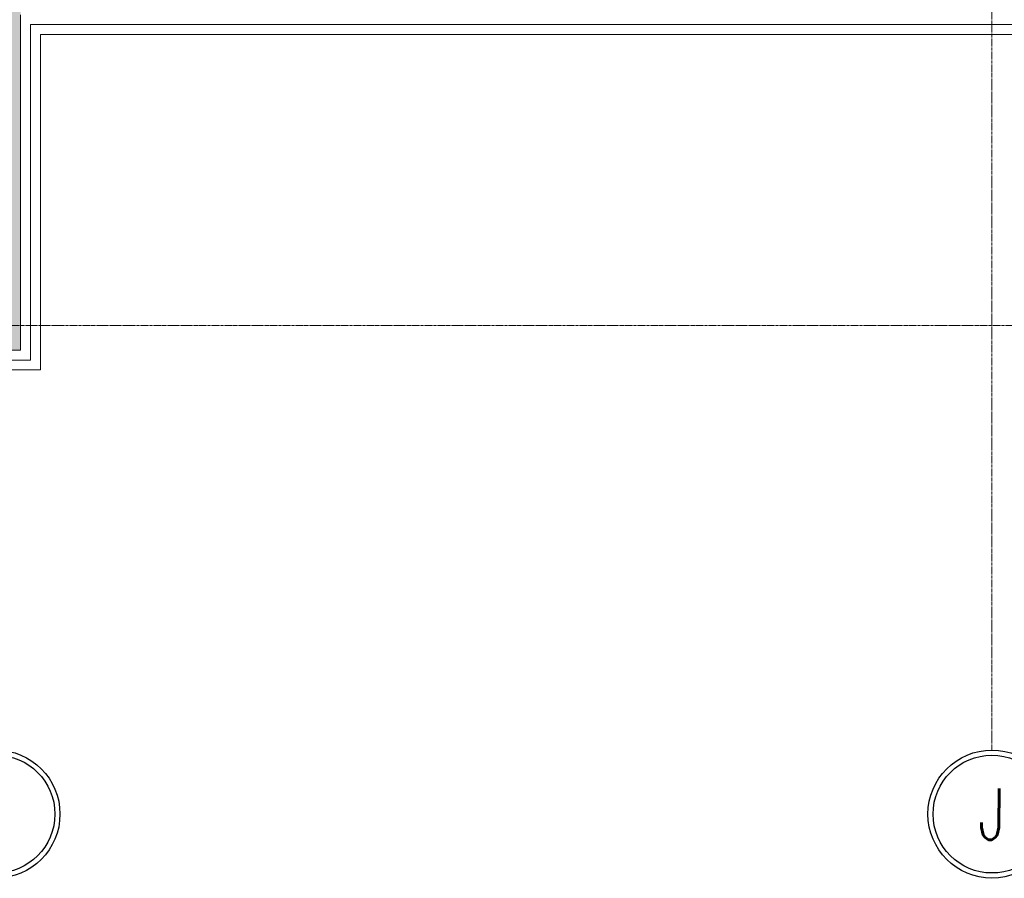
# Model space of a CAD drawing. Header units: centimetres. Extents: x 88729 to 133553, y -16225 to 14174.
# Tile 9 of 106: x 93365 to 93865, y -16225 to -15790. Entities that reach past the tile are written whole.
import ezdxf
from ezdxf.enums import TextEntityAlignment as Align

# ---------------------------------------------------------------- set-up
doc = ezdxf.new("R2010")
doc.units = ezdxf.units.CM
doc.linetypes.add('ACAD_ISO04W100', pattern=[30.5, 24, -3, 0.5, -3])
doc.linetypes.add('CENTER2', pattern=[1.125, 0.75, -0.125, 0.125, -0.125])
for name, color, linetype in [('A-OS', 252, 'CENTER2'), ('A-SCIANY', 252, 'Continuous'), ('E_PODKLAD', 7, 'Continuous'), ('mat', 252, 'Continuous'), ('R-MET-IWE', 252, 'Continuous')]:
    doc.layers.add(name, color=color, linetype=linetype)
doc.layers.add('rz_zelbet', color=252, linetype='Continuous', lineweight=20)
doc.styles.add('ROMANS', font='ROMANS.SHX', dxfattribs={"width": 0.6})
doc.styles.get("Standard").update_dxf_attribs({"font": 'txt.shx'})
doc.linetypes.add('ZIGZAG', pattern='A,0.00254,-5.08,[131,ltypeshp.shx,S=5.08,R=0,X=-5.08,Y=0],-10.16,[131,ltypeshp.shx,S=5.08,R=180,X=5.08,Y=0],-5.08', length=20.32254)

# ---------------------------------------------------------------- blocks, each defined once
blk = doc.blocks.new('OSKA_D')
at = {"linetype": 'Continuous'}
for radius in [25, 23]:
    blk.add_circle((0, -25), radius, dxfattribs=at)
at = {"style": 'ROMANS', "width": 0.8, "flags": 4}
blk.add_attdef('OS', text='', height=20, dxfattribs=at).set_placement((0, -25), align=Align.MIDDLE_CENTER)
blk = doc.blocks.new('A$Ce817dbbb')
at = {"layer": 'rz_zelbet', "lineweight": 9, "ltscale": 0.1}
h = blk.add_hatch(dxfattribs=at)
h.set_pattern_fill('ANSI33', color=252, scale=40, style=0)
h.set_pattern_definition([(45, (-34168.379, 15472.824), (-7.0710678, 7.0710678), []), (45, (-34161.308, 15472.824), (-7.0710678, 7.0710678), [5, -2.5])])
h.paths.add_polyline_path([(1951.6, -25558.27), (1939.1, -25558.27), (1939.1, -25750.77), (1951.6, -25750.77)])
h.paths.add_polyline_path([(1964.1, -25558.27), (1951.6, -25558.27), (1951.6, -25750.77), (1964.1, -25750.77)])
h.paths.add_polyline_path([(1951.6, -25750.77), (1939.1, -25750.77), (1939.1, -25845.77), (1951.6, -25845.77)])
h.paths.add_polyline_path([(1964.1, -25750.77), (1951.6, -25750.77), (1951.6, -25845.77), (1964.1, -25845.77), (1964.1, -25833.27)])
h.paths.add_polyline_path([(1951.6, -25845.77), (1939.1, -25845.77), (1939.1, -26240.77), (1951.6, -26240.77)])
h.paths.add_polyline_path([(1964.1, -25858.27), (1964.1, -25845.77), (1951.6, -25845.77), (1951.6, -26240.77), (1964.1, -26240.77), (1964.1, -26228.27)])
h.paths.add_polyline_path([(1951.6, -26240.77), (1939.1, -26240.77), (1939.1, -26398.27), (1659.1, -26398.27), (1646.6, -26398.27), (1646.6, -26410.77), (1951.6, -26410.77)])
h.paths.add_polyline_path([(1964.1, -26253.27), (1964.1, -26240.77), (1951.6, -26240.77), (1951.6, -26410.77), (1964.1, -26410.77)])
h.paths.add_polyline_path([(1964.1, -26410.77), (1951.6, -26410.77), (1951.6, -26423.27), (1964.1, -26423.27)])
h.paths.add_polyline_path([(1951.6, -26410.77), (1646.6, -26410.77), (1646.6, -26423.27), (1951.6, -26423.27)])
at = {"layer": 'A-OS', "color": 252, "lineweight": 9, "ltscale": 2}
for p, q in [((2456.6, -22825.03), (2456.6, -26625.91)), ((-2558.23, -26410.77), (3298.95, -26410.77))]:
    blk.add_line(p, q, dxfattribs=at)
at = {"layer": 'A-SCIANY', "color": 252, "lineweight": 9, "ltscale": 3}
for p, q in [((1974.1, -26263.27), (1974.1, -26433.27)), ((1974.1, -26263.27), (3079.1, -26263.27)), ((1974.1, -26433.27), (1624.1, -26433.27))]:
    blk.add_line(p, q, dxfattribs=at)
at = {"layer": 'mat', "color": 252, "lineweight": 9}
for p, q in [((1964.1, -26253.27), (1964.1, -26423.27)), ((1964.1, -26423.27), (1634.1, -26423.27))]:
    blk.add_line(p, q, dxfattribs=at)
at = {"layer": 'mat', "color": 252, "linetype": 'ZIGZAG', "lineweight": 9, "ltscale": 0.02}
for p, q in [((1969.1, -26258.27), (1969.1, -26428.27)), ((1969.1, -26258.27), (3074.1, -26258.27)), ((-1140.9, -26428.27), (1969.1, -26428.27))]:
    blk.add_line(p, q, dxfattribs=at)
at = {"layer": 'A-OS', "color": 252, "linetype": 'ACAD_ISO04W100', "lineweight": 9, "ltscale": 5, "xscale": 1.297612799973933, "yscale": 1.297612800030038, "zscale": 1.2976128, "rotation": 359.8402543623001}
for p, values in [((1951.69, -26625.91), {'OS': 'I'}), ((2456.69, -26625.91), {'OS': 'J'})]:
    blk.add_blockref('OSKA_D', p, dxfattribs=at).add_auto_attribs(values)
at = {"layer": 'R-MET-IWE', "color": 252, "lineweight": 9, "width": 0.75}
for tag, rotation, p in [('0-', 90, (-1139.05, -4143.61)), ('0-', 90, (-1113.05, -4143.61)), ('0-', 90, (-1087.05, -4143.61)), ('2-', 90, (-796.05, -4143.61)), ('2-', 90, (-505.05, -4143.61)), ('0-', 90, (-480.05, -4143.61)), ('0-', 90, (-456.05, -4143.61)), ('2-', 90, (-166.05, -4143.61)), ('2-', 90, (-625.66, -4833.61)), ('2-', 90, (-599.66, -4833.61)), ('2-', 90, (-573.66, -4833.61)), ('0-', 180, (-2169.64, -4848.47)), ('0-', 180, (-2169.64, -4873.47)), ('0-', 180, (-2169.64, -4899.47)), ('-2', 90, (-1661.47, -4961.65)), ('-2', 90, (-1636.47, -4961.65)), ('0-', 270, (-1489.78, -4968.06)), ('0-', 270, (-1464.78, -4968.06)), ('0-', 270, (-1439.78, -4968.06)), ('0-', 270, (-1364.78, -4968.06)), ('0-', 270, (-1339.78, -4968.06)), ('0-', 270, (-1314.78, -4968.06)), ('0-', 270, (328.22, -4968.06)), ('0-', 270, (354.22, -4968.06)), ('0-', 270, (1256.22, -4968.06)), ('0-', 270, (1282.22, -4968.06)), ('0-', 90, (-513.05, -5496.61)), ('0-', 90, (-487.05, -5496.61)), ('K.S.-', 90, (-487.05, -5766.11)), ('0-', 90, (-513.05, -5766.11)), ('1-', 90, (-539.05, -6114.61)), ('0-', 90, (-513.05, -6114.61)), ('0-', 90, (-487.05, -6114.61)), ('0-', 90, (301.95, -6545.61)), ('0-', 90, (327.95, -6545.61)), ('0-', 90, (353.95, -6545.61)), ('0-', 90, (416.11, -6545.61)), ('0-', 90, (1255.95, -6545.61)), ('0-', 90, (1281.95, -6545.61)), ('1-', 90, (2382.95, -6845.61)), ('1-', 90, (2408.95, -6845.61)), ('1-', 90, (2434.95, -6845.61)), ('1-', 90, (2827.95, -6845.61)), ('1-', 90, (2853.95, -6845.61)), ('1-', 90, (2879.95, -6845.61)), ('<-2', 90, (-910.64, -10482.41)), ('2->', 90, (-718.15, -10854.38)), ('2->', 90, (-692.15, -10854.38)), ('2->', 90, (-744.15, -10870.8)), ('-0', 90, (-186.09, -12450.12)), ('1-', 90, (2264.47, -12866.38)), ('1-', 90, (2290.47, -12866.38)), ('1-', 90, (2316.47, -12866.38)), ('1-', 90, (2709.47, -12866.38)), ('1-', 90, (2735.47, -12866.38)), ('1-', 90, (2761.47, -12866.38)), ('<-KL', 90, (-700.01, -16780.91)), ('-0', 90, (-179.94, -18957.53)), ('0->', 90, (-1257.53, -23179.05)), ('0->', 90, (-1231.53, -23179.05)), ('0->', 90, (-1205.53, -23179.05)), ('0->', 90, (-600.53, -23179.05)), ('0->', 90, (-574.53, -23179.05)), ('0->', 90, (-1692.53, -24074.05)), ('0->', 90, (-1666.53, -24074.05)), ('0->', 90, (-1640.53, -24074.05)), ('0->', 90, (-1486.53, -24074.05)), ('0->', 90, (-1460.53, -24074.05)), ('0->', 90, (-1434.53, -24074.05)), ('<-0', 90, (-499.82, -24383.56)), ('<-0', 90, (-298.11, -24383.56)), ('<-0', 180, (-587.12, -25088.86)), ('<-0', 270, (-496.63, -25202.68)), ('<-0', 180, (-1353.25, -25419.36)), ('<-0', 180, (-1187.25, -25444.1)), ('<-0', 90, (-179.61, -25454.22)), ('<-0', 90, (-69.59, -26375.36)), ('<-0', 90, (-43.59, -26375.36))]:
    blk.add_attdef(tag, text='', height=17, rotation=rotation, dxfattribs=at).set_placement(p, align=Align.MIDDLE)
for tag, p in [('2-', (1424.81, -4179.2)), ('2-', (1424.81, -4205.2)), ('K.S.-', (-76.89, -4264.2)), ('KL-', (-613.13, -4292.18)), ('1-', (-613.13, -4312.18)), ('1-', (-613.13, -4332.18)), ('K.S.-', (1414.13, -4333.66)), ('0-', (-70.19, -4341.2)), ('0-', (469.81, -4341.2)), ('1-', (-613.13, -4352.18)), ('0-', (1424.81, -4361.2)), ('0-', (-70.19, -4367.2)), ('1-', (469.81, -4367.2)), ('0-', (1099.81, -4368.2)), ('2-', (1424.81, -4387.2)), ('1-', (-70.19, -4393.2)), ('1-', (469.81, -4393.2)), ('1-', (1099.81, -4394.2)), ('2-', (1424.81, -4413.2)), ('2-', (-70.19, -4419.2)), ('2-', (1099.81, -4420.2)), ('2-', (469.81, -4444.2)), ('K.S.-', (-76.89, -4445.2)), ('2-', (1099.81, -4446.2)), ('2-', (469.81, -4470.2)), ('2-', (-825.19, -4496.2)), ('2-', (-825.19, -4522.2)), ('2-', (-70.19, -4574.2)), ('2-', (-70.19, -4600.2)), ('K.S.-', (1089.13, -4600.66)), ('2-', (1099.81, -4653.2)), ('2-', (-70.19, -4669.2)), ('2-', (1099.81, -4679.2)), ('-1', (1806.78, -4690.78)), ('1-', (-70.19, -4695.2)), ('2-', (1099.81, -4705.2)), ('-1', (1806.78, -4716.3)), ('K.S.-', (-73.2, -4721.2)), ('-1', (1806.78, -4743.07)), ('FR-', (-70.19, -4747.2)), ('0-', (-1066.19, -6382.7)), ('0-', (-1066.19, -6408.7)), ('2-', (1729.81, -6586.2)), ('2-', (1729.81, -6612.2)), ('2-', (1729.81, -6638.2)), ('2-', (1729.81, -6664.2)), ('K.S.-', (469.81, -6788.2)), ('1-', (-962.19, -6915.2)), ('1-', (-460.19, -6923.2)), ('1-', (469.81, -6923.2)), ('2-', (1729.81, -6923.2)), ('1-', (-460.19, -6949.2)), ('1-', (469.81, -6949.2)), ('2-', (1729.81, -6949.2)), ('K.S.-', (2901.81, -6960.2)), ('2-', (1729.81, -6975.2)), ('2-', (1729.81, -7001.2)), ('2-', (-460.19, -7026.2)), ('0-', (469.81, -7026.2)), ('2-', (-460.19, -7052.2)), ('0-', (469.81, -7052.2)), ('2-', (-460.19, -7078.2)), ('2-', (469.81, -7078.2)), ('1-', (2901.81, -7088.2)), ('2-', (469.81, -7104.2)), ('1-', (2901.81, -7114.2)), ('0-', (1729.81, -7131.2)), ('2-', (-460.19, -7141.2)), ('0-', (1729.81, -7157.2)), ('2-', (-460.19, -7167.2)), ('2-', (469.81, -7181.2)), ('2-', (1729.81, -7183.2)), ('0-', (-460.19, -7193.2)), ('2-', (469.81, -7207.2)), ('2-', (1729.81, -7209.2)), ('K.S.-', (-470.87, -7217.66)), ('2-', (469.81, -7233.2)), ('2-', (1729.81, -7235.2)), ('1-', (-460.19, -7245.2)), ('2-', (469.81, -7259.2)), ('2-', (1729.81, -7261.2)), ('2-', (1729.81, -7287.2)), ('2-', (-460.19, -7297.2)), ('2->', (-943.67, -10542.97)), ('-1', (1688.29, -10711.55)), ('-1', (1688.29, -10737.55)), ('-1', (1688.29, -10763.55)), ('<-2', (1685.55, -12605.39)), ('2->', (1611.33, -12636.47)), ('2->', (1611.33, -12658.97)), ('2->', (1590.77, -12684.97)), ('K.S.-', (2783.33, -12980.97)), ('2->', (-578.67, -13046.97)), ('2->', (-578.67, -13072.97)), ('<-2', (-476.88, -13105.94)), ('1-', (2783.33, -13108.97)), ('1-', (2783.33, -13134.97)), ('<-1', (-610.79, -16857.83)), ('<-1', (-610.79, -16877.83)), ('<-1', (1688.29, -17218.96)), ('<-1', (1688.29, -17244.96)), ('<-1', (1688.29, -17270.96)), ('<-1', (-478.91, -18553.43)), ('<-0', (-2287.98, -23879.57)), ('<-0', (-2287.98, -23905.57)), ('<-0', (-2287.98, -23931.57)), ('<-0', (-343.08, -24738.18)), ('<-0', (-478.91, -25059.68))]:
    blk.add_attdef(tag, text='', height=17, dxfattribs=at).set_placement(p, align=Align.MIDDLE)

msp = doc.modelspace()

# ---------------------------------------------------------------- block references
at = {"layer": 'E_PODKLAD'}
msp.add_blockref('A$Ce817dbbb', (91401.87, 10465.39), dxfattribs=at)

doc.saveas('drawing.dxf')
